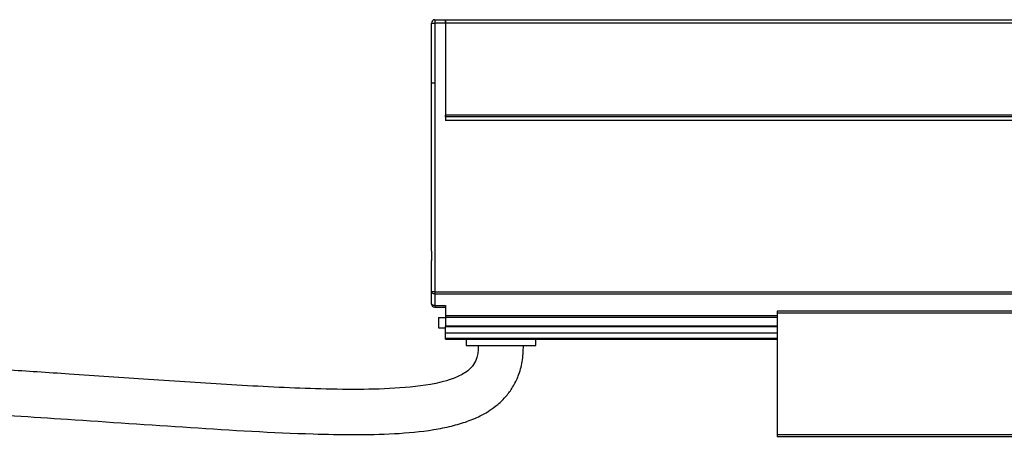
# Model space of a CAD drawing. Header units: millimetres. Extents: x -1015 to 3375, y 357 to 841.
# Tile 21 of 22: x 1909 to 2051, y 570 to 630. Entities that reach past the tile are written whole.
import ezdxf

# ---------------------------------------------------------------- set-up
doc = ezdxf.new("R2010")
doc.units = ezdxf.units.MM

# ---------------------------------------------------------------- blocks, each defined once
blk = doc.blocks.new('Drawing View6')
at = {"color": 7, "linetype": 'Continuous', "lineweight": 25}
for p, q in [((-1186.25, 46.89), (-1186.25, 46.39)), ((-1186.25, 46.89), (-1184.75, 46.89)), ((-1184.75, 46.89), (-1184.75, 46.39)), ((-1184.74, 46.89), (11.24, 46.89)), ((-1184.74, 46.39), (-1184.74, 46.89)), ((-1186.75, 46.39), (-1186.25, 46.39)), ((-1186.75, 37.74), (-1186.75, 46.39)), ((-1186.25, 46.39), (-1186.25, 37.74)), ((-1184.75, 46.39), (-1186.25, 46.39)), ((-1184.75, 46.39), (-1184.75, 32.4)), ((-1184.74, 46.39), (-1184.74, 33.15)), ((11.24, 46.39), (-1184.74, 46.39)), ((-1186.25, 37.74), (-1186.75, 37.74)), ((-1186.75, 14.01), (-1186.75, 37.74)), ((-1186.25, 37.74), (-1186.25, 7.69)), ((-1184.75, 32.9), (-1184.74, 32.9)), ((-1184.74, 32.9), (-1184.74, 33.15)), ((11.24, 33.15), (-1184.74, 33.15)), ((11.24, 32.9), (-1184.74, 32.9)), ((11.25, 32.4), (-1184.75, 32.4)), ((-1186.75, 7.69), (-1186.75, 11.79)), ((-1186.25, 7.69), (-1186.75, 7.69)), ((-1186.75, 6), (-1186.75, 7.69)), ((-1186.25, 7.69), (12.75, 7.69)), ((-1186.25, 7.69), (-1186.25, 7.42)), ((-1186.25, 7.42), (12.75, 7.42)), ((-1186.25, 7.42), (-1186.25, 5.74)), ((-1186.25, 5.74), (-1184.75, 5.74)), ((-1186.25, 5.74), (-1186.25, 5.5)), ((-1184.75, 5.74), (-1184.75, 4.32)), ((-1186.25, 5.5), (-1184.75, 5.5)), ((-1184.75, 4.32), (-1184.75, 4.06)), ((-1184.75, 4.32), (-1137, 4.32)), ((-1086.5, 4.9), (-1137, 4.9)), ((-1137, 4.7), (-1137, -12.9)), ((-1137, 4.7), (-1086.5, 4.7)), ((-1185.75, 4), (-1185.75, 2.5)), ((-1185.75, 4), (-1184.75, 4)), ((-1184.75, 4.06), (-1184.75, 2.8)), ((-1184.75, 4.06), (-1137, 4.06)), ((-1185.75, 2.5), (-1184.75, 2.5)), ((-1184.75, 2.8), (-1184.75, 2.7)), ((-1184.75, 2.8), (-1137, 2.8)), ((-1184.75, 1.82), (-1184.75, 2.7)), ((-1184.75, 2.7), (-1137, 2.7)), ((-1184.75, 1.82), (-1137, 1.82)), ((-1184.75, 1.03), (-1184.75, 1.82)), ((-1184.75, 0.9), (-1184.75, 1.03)), ((-1184.75, 1.03), (-1137, 1.03)), ((-1184.75, 0.9), (-1137, 0.9)), ((-1181.75, 0.9), (-1181.75, 0)), ((-1181.75, 0), (-1171.75, 0)), ((-1171.75, 0), (-1171.75, 0.9)), ((-1086.5, -12.9), (-1137, -12.9)), ((-1137, -13.1), (-1086.5, -13.1))]:
    blk.add_line(p, q, dxfattribs=at)
at = {"color": 7, "linetype": 'Continuous', "lineweight": 25, "flags": 128}
for points in [[(-1186.25, 7.42), (-1186.35, 7.43), (-1186.44, 7.44), (-1186.53, 7.47), (-1186.6, 7.5), (-1186.67, 7.54), (-1186.71, 7.59), (-1186.74, 7.63), (-1186.75, 7.69)], [(-1186.25, 5.74), (-1186.35, 5.74), (-1186.44, 5.76), (-1186.53, 5.78), (-1186.6, 5.82), (-1186.67, 5.85), (-1186.71, 5.9), (-1186.74, 5.95), (-1186.75, 6)]]:
    blk.add_lwpolyline(points, dxfattribs=at)
at = {"color": 7, "linetype": 'Continuous', "lineweight": 25}
for centre, start, end in [((-1186.25, 46.39), 90, 180), ((-1186.25, 6), 180, 270)]:
    blk.add_arc(centre, 0.5, start, end, dxfattribs=at)
for points, knots in [([(-1186.75, 11.79), (-1186.75, 11.87), (-1186.74, 11.96), (-1186.73, 12.14), (-1186.72, 12.24), (-1186.7, 12.52), (-1186.69, 12.71), (-1186.69, 13.09), (-1186.7, 13.28), (-1186.72, 13.56), (-1186.73, 13.66), (-1186.74, 13.84), (-1186.75, 13.93), (-1186.75, 14.01)], [0, 0, 0, 0, 0.125, 0.125, 0.25, 0.25, 0.5, 0.5, 0.75, 0.75, 0.875, 0.875, 1, 1, 1, 1]), ([(-1137, 4.9), (-1137, 4.9), (-1137, 4.9), (-1137, 4.87), (-1137, 4.83), (-1137, 4.77), (-1137, 4.72), (-1137, 4.7)], [0, 0, 0, 0, 0.145533, 0.35915, 0.572766, 0.786383, 1, 1, 1, 1]), ([(-1180, 0), (-1180.01, -0.34), (-1180.03, -0.93), (-1180.22, -1.88), (-1180.61, -2.77), (-1181.32, -3.53), (-1182.36, -4.25), (-1183.74, -4.85), (-1186.77, -5.72), (-1191.3, -6.22), (-1197.31, -6.4), (-1203.37, -6.28), (-1209.45, -6.03), (-1217.46, -5.58), (-1227.27, -4.93), (-1236.6, -4.29), (-1243.4, -3.83), (-1247.77, -3.55), (-1252.12, -3.27), (-1256.87, -2.99), (-1262.44, -2.66), (-1268.37, -2.34), (-1274.58, -2.04), (-1280.97, -1.75), (-1288.12, -1.46), (-1296.07, -1.18), (-1304.89, -0.93), (-1314.66, -0.73), (-1325.45, -0.58), (-1332.99, -0.56), (-1336.95, -0.55)], [0, 0, 0, 0, 0.006292, 0.011102, 0.018088, 0.02411, 0.030346, 0.041644, 0.052231, 0.089247, 0.126504, 0.165052, 0.202656, 0.240618, 0.315414, 0.386821, 0.415811, 0.44319, 0.46882, 0.497543, 0.532206, 0.573366, 0.608887, 0.648735, 0.693247, 0.742796, 0.797787, 0.858659, 0.92589, 1, 1, 1, 1]), ([(-1336.95, -7.05), (-1333.17, -7.06), (-1325.98, -7.08), (-1315.72, -7.21), (-1306.5, -7.4), (-1298.24, -7.62), (-1290.24, -7.88), (-1282.61, -8.18), (-1275.44, -8.5), (-1266.18, -8.96), (-1254.19, -9.64), (-1238.31, -10.68), (-1221.44, -11.85), (-1207.71, -12.69), (-1197.92, -12.89), (-1192.13, -12.78), (-1187.42, -12.36), (-1183.92, -11.67), (-1181.58, -10.99), (-1179.74, -10.2), (-1178.29, -9.35), (-1177.1, -8.47), (-1175.98, -7.37), (-1174.98, -5.98), (-1174.17, -4.33), (-1173.6, -2.29), (-1173.54, -0.8), (-1173.5, 0)], [0, 0, 0, 0, 0.066618, 0.126669, 0.180658, 0.229046, 0.272256, 0.321639, 0.363556, 0.398667, 0.484985, 0.574934, 0.679002, 0.782855, 0.817156, 0.851433, 0.884945, 0.900282, 0.914162, 0.927747, 0.935428, 0.943772, 0.95376, 0.963002, 0.973743, 0.985997, 1, 1, 1, 1])]:
    blk.add_open_spline(points, degree=3, knots=knots, dxfattribs=at)
blk.add_open_spline([(-1137, -12.9), (-1137, -12.93), (-1137, -12.98), (-1137, -13.04), (-1137, -13.09), (-1137, -13.1), (-1137, -13.1)], degree=3, dxfattribs=at)

msp = doc.modelspace()

# ---------------------------------------------------------------- block references
at = {"color": 7, "linetype": 'Continuous', "lineweight": 25}
msp.add_blockref('Drawing View6', (3154.95, 582.94), dxfattribs=at)

doc.saveas('drawing.dxf')
